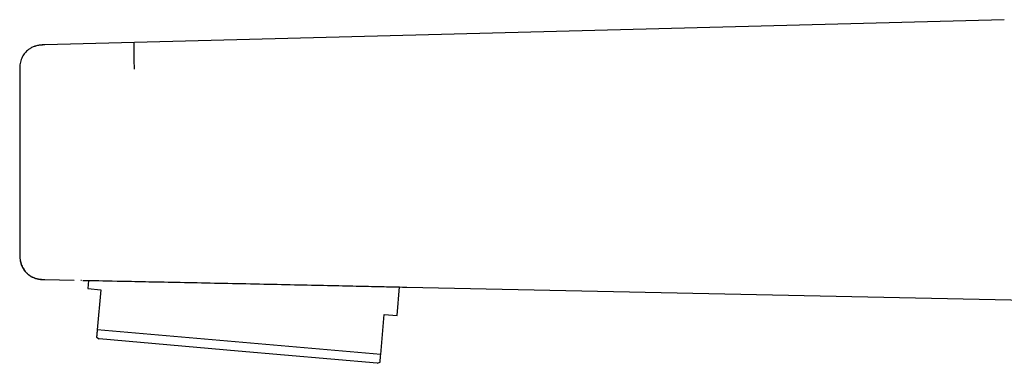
# Model space of a CAD drawing. Header units: millimetres. Extents: x 8 to 955, y 12 to 2039.
# Tile 43 of 116: x 27 to 103, y 1083 to 1110. Entities that reach past the tile are written whole.
import ezdxf

# ---------------------------------------------------------------- set-up
doc = ezdxf.new("R2010")
doc.units = ezdxf.units.MM

msp = doc.modelspace()

# ---------------------------------------------------------------- linework, layer by layer
at = {"color": 7, "linetype": 'Continuous', "lineweight": 30}
for p, q in [((103.319, 1109.845), (29.145, 1107.903)), ((27.198, 1105.899), (27.198, 1105.898)), ((27.198, 1105.898), (27.198, 1091.819)), ((29.143, 1089.772), (31.406, 1089.725)), ((32.518, 1089.702), (32.463, 1089.077)), ((32.463, 1089.077), (33.46, 1088.989)), ((33.46, 1088.989), (33.189, 1085.894)), ((56.372, 1086.985), (56.566, 1089.198)), ((57.135, 1089.186), (120.487, 1087.859)), ((55.105, 1083.977), (55.376, 1087.072)), ((55.376, 1087.072), (56.372, 1086.985)), ((55.105, 1083.977), (33.189, 1085.894)), ((33.138, 1085.319), (33.328, 1085.186)), ((44.086, 1084.245), (33.328, 1085.186)), ((54.845, 1083.304), (44.086, 1084.245)), ((54.845, 1083.304), (55.055, 1083.402))]:
    msp.add_line(p, q, dxfattribs=at)
for points, knots in [([(28.935, 1107.889), (28.926, 1107.889), (28.9, 1107.887), (28.853, 1107.884), (28.794, 1107.879), (28.731, 1107.872), (28.663, 1107.862), (28.558, 1107.844), (28.439, 1107.815), (28.303, 1107.77), (28.179, 1107.718), (28.035, 1107.643), (27.881, 1107.541), (27.73, 1107.411), (27.602, 1107.273), (27.491, 1107.125), (27.395, 1106.961), (27.313, 1106.777), (27.252, 1106.576), (27.223, 1106.411), (27.21, 1106.296), (27.205, 1106.224), (27.2, 1106.138), (27.197, 1106.028), (27.197, 1105.945), (27.197, 1105.899)], [0, 0, 0, 0, 0.02956, 0.075913, 0.114848, 0.147035, 0.173735, 0.19746, 0.248903, 0.287589, 0.328864, 0.371145, 0.436204, 0.49739, 0.552665, 0.60831, 0.66673, 0.726178, 0.792747, 0.858976, 0.879177, 0.899101, 0.924468, 0.958109, 1, 1, 1, 1]), ([(29.146, 1107.903), (29.077, 1107.902), (28.944, 1107.898), (28.75, 1107.882), (28.571, 1107.852), (28.424, 1107.815), (28.339, 1107.782), (28.307, 1107.77)], [0, 0, 0, 0, 0.241538, 0.468585, 0.68168, 0.880856, 1, 1, 1, 1]), ([(29.146, 1107.897), (29.114, 1107.896), (29.044, 1107.895), (28.974, 1107.891), (28.935, 1107.889)], [0, 0, 0, 0, 0.4500733, 1, 1, 1, 1]), ([(36.024, 1108.066), (36.023, 1108.066), (36.021, 1108.065), (36.017, 1108.055), (36.015, 1108.027), (36.012, 1107.978), (36.011, 1107.906), (36.01, 1107.809), (36.01, 1107.689), (36.011, 1107.547), (36.013, 1107.387), (36.015, 1107.212), (36.018, 1107.025), (36.022, 1106.83), (36.027, 1106.631), (36.031, 1106.43), (36.037, 1106.23), (36.04, 1106.097), (36.042, 1106.03)], [0, 0, 0, 0, 0.06071, 0.121704, 0.183151, 0.245206, 0.307979, 0.371478, 0.435572, 0.500002, 0.564431, 0.628525, 0.692024, 0.754796, 0.81685, 0.878297, 0.93929, 1, 1, 1, 1]), ([(27.198, 1105.898), (27.197, 1105.898), (27.194, 1105.9), (27.204, 1105.899), (27.209, 1105.899)], [0, 0, 0, 0, 0.52121, 1, 1, 1, 1]), ([(27.198, 1091.819), (27.197, 1091.819), (27.194, 1091.819), (27.203, 1091.819), (27.207, 1091.819)], [0, 0, 0, 0, 0.562178, 1, 1, 1, 1]), ([(27.198, 1091.819), (27.198, 1091.778), (27.198, 1091.69), (27.201, 1091.547), (27.212, 1091.383), (27.236, 1091.22), (27.272, 1091.065), (27.317, 1090.922), (27.379, 1090.773), (27.461, 1090.62), (27.564, 1090.467), (27.66, 1090.353), (27.737, 1090.274), (27.785, 1090.228), (27.836, 1090.184), (27.888, 1090.142), (27.942, 1090.102), (28.002, 1090.061), (28.046, 1090.037), (28.07, 1090.024)], [0, 0, 0, 0, 0.057564, 0.125304, 0.203583, 0.292876, 0.358822, 0.430095, 0.506817, 0.589015, 0.676555, 0.769105, 0.800915, 0.83279, 0.86471, 0.896654, 0.928604, 0.960542, 1, 1, 1, 1]), ([(27.198, 1091.813), (27.198, 1091.804), (27.198, 1091.788), (27.198, 1091.76), (27.198, 1091.734), (27.198, 1091.711), (27.198, 1091.695), (27.198, 1091.684), (27.199, 1091.67), (27.199, 1091.648), (27.2, 1091.609), (27.203, 1091.535), (27.205, 1091.463), (27.212, 1091.414), (27.213, 1091.407)], [0, 0, 0, 0, 0.20017, 0.359627, 0.479262, 0.544135, 0.569339, 0.590422, 0.608408, 0.638394, 0.683761, 0.782698, 0.965988, 1, 1, 1, 1]), ([(27.206, 1091.819), (27.206, 1091.73), (27.207, 1091.558), (27.228, 1091.311), (27.271, 1091.087), (27.336, 1090.889), (27.414, 1090.718), (27.497, 1090.575), (27.581, 1090.455), (27.667, 1090.35), (27.776, 1090.237), (27.916, 1090.119), (28.071, 1090.018), (28.214, 1089.945), (28.332, 1089.896), (28.43, 1089.864), (28.507, 1089.844), (28.565, 1089.831), (28.617, 1089.821), (28.663, 1089.813), (28.705, 1089.807), (28.745, 1089.802), (28.784, 1089.797), (28.827, 1089.793), (28.873, 1089.789), (28.916, 1089.786), (28.942, 1089.785), (28.953, 1089.784)], [0, 0, 0, 0, 0.075281, 0.144877, 0.208922, 0.267735, 0.320704, 0.367329, 0.407329, 0.444267, 0.482001, 0.539724, 0.598634, 0.638449, 0.67521, 0.706277, 0.725951, 0.742654, 0.756674, 0.771118, 0.788154, 0.80865, 0.833086, 0.861725, 0.906697, 0.959593, 1, 1, 1, 1]), ([(27.33, 1090.898), (27.341, 1090.866), (27.376, 1090.768), (27.461, 1090.613), (27.581, 1090.437), (27.723, 1090.277), (27.882, 1090.136), (28.059, 1090.016), (28.257, 1089.916), (28.475, 1089.841), (28.7, 1089.796), (28.866, 1089.782), (28.976, 1089.777), (29.051, 1089.774), (29.108, 1089.773), (29.143, 1089.772)], [0, 0, 0, 0, 0.043917, 0.136924, 0.229947, 0.322977, 0.415998, 0.508998, 0.60197, 0.706051, 0.810127, 0.901523, 0.924534, 0.954501, 1, 1, 1, 1]), ([(28.89, 1089.788), (28.908, 1089.786), (28.929, 1089.784), (28.95, 1089.784), (28.953, 1089.784)], [0, 0, 0, 0, 0.847351, 1, 1, 1, 1]), ([(31.919, 1089.714), (31.92, 1089.714), (31.923, 1089.714), (31.956, 1089.713), (31.973, 1089.713)], [0, 0, 0, 0, 0.499535, 1, 1, 1, 1]), ([(32.066, 1089.711), (32.215, 1089.708), (32.551, 1089.702), (35.021, 1089.653), (37.699, 1089.599), (40.222, 1089.548), (42.935, 1089.492), (45.736, 1089.434), (48.476, 1089.375), (51.035, 1089.32), (53.285, 1089.271), (55.101, 1089.231), (56.397, 1089.202), (57.128, 1089.186), (57.133, 1089.186), (57.135, 1089.186)], [0, 0, 0, 0, 0.100087, 0.226305, 0.299265, 0.372022, 0.444656, 0.517346, 0.590198, 0.662999, 0.735522, 0.808534, 0.881696, 0.954625, 1, 1, 1, 1]), ([(33.189, 1085.894), (33.184, 1085.836), (33.174, 1085.721), (33.161, 1085.579), (33.151, 1085.465), (33.144, 1085.381), (33.139, 1085.328), (33.139, 1085.322), (33.138, 1085.32)], [0, 0, 0, 0, 0.166079, 0.332333, 0.499201, 0.666312, 0.836224, 1, 1, 1, 1]), ([(55.055, 1083.402), (55.055, 1083.402), (55.054, 1083.396), (55.056, 1083.417), (55.061, 1083.468), (55.068, 1083.554), (55.078, 1083.667), (55.09, 1083.806), (55.1, 1083.92), (55.105, 1083.977)], [0, 0, 0, 0, 0.006757, 0.17761, 0.349096, 0.511293, 0.673931, 0.836773, 1, 1, 1, 1])]:
    msp.add_open_spline(points, degree=3, knots=knots, dxfattribs=at)

doc.saveas('drawing.dxf')
